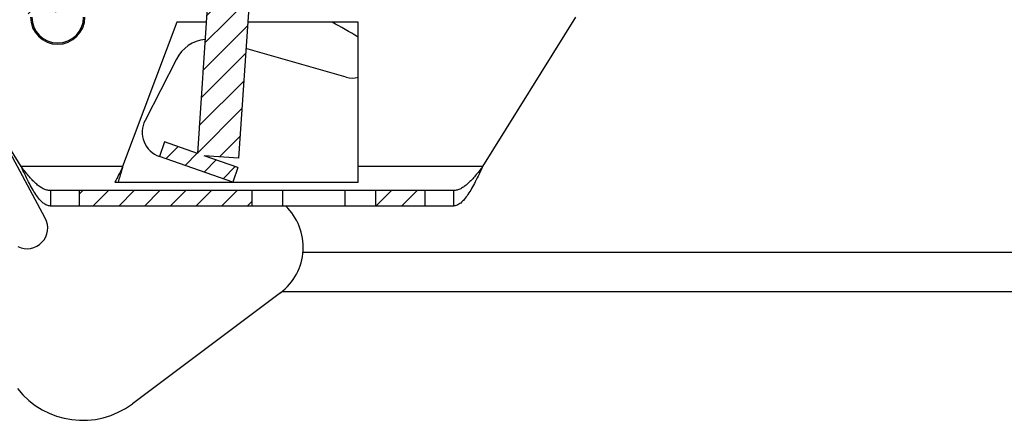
# Model space of a CAD drawing. Header units: millimetres. Extents: x 0 to 4200, y 0 to 2970.
# Tile 12 of 22: x 885 to 1075, y 2159 to 2236. Entities that reach past the tile are written whole.
import ezdxf

# ---------------------------------------------------------------- set-up
doc = ezdxf.new("R2010")
doc.units = ezdxf.units.MM
doc.header["$LTSCALE"] = 231
doc.layers.get('0').update_dxf_attribs({"linetype": 'CONTINUOUS'})

msp = doc.modelspace()

# ---------------------------------------------------------------- hatches: boundary and pattern name
at = {"linetype": 'CONTINUOUS'}
h = msp.add_hatch(dxfattribs=at)
h.set_pattern_fill('A', color=2, scale=3.5117968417, angle=45, style=0, pattern_type=0)
h.set_pattern_definition([(45, (0, 0), (-2.4832153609, 2.4832153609), [])])
edge = h.paths.add_edge_path()
edge.add_line((1696.7211471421, 2183.6710856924), (1641.3417305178, 2183.6710856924))
edge.add_arc((1641.3417305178, 2191.2916690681), 7.6205833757, 180, 270)
edge.add_line((1633.7211471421, 2191.2916690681), (1633.7211471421, 2238.0505023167))
edge.add_arc((1629.1005637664, 2238.0505023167), 4.6205833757, 0, 90)
edge.add_line((1629.1005637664, 2242.6710856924), (1622.0909032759, 2242.6710856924))
edge.add_line((1622.0909032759, 2242.6710856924), (1624.171025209, 2240.5909637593))
edge.add_arc((1624.5811471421, 2241.0010856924), 0.58, 225, 270)
edge.add_line((1624.5811471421, 2240.4210856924), (1628.1211471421, 2240.4210856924))
edge.add_line((1628.1211471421, 2240.4210856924), (1628.1211471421, 2238.7210856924))
edge.add_line((1618.7211471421, 2238.7210856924), (1628.1211471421, 2238.7210856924))
edge.add_arc((1618.7211471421, 2243.4210856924), 4.7, 141.9878905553, 270)
edge.add_arc((1613.8336388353, 2247.8010856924), 1.9, 172.3377443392, 308.5652107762)
edge.add_arc((1622.1586373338, 2246.6810856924), 10.3, 108.9801928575, 172.3377443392)
edge.add_line((1323.9211471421, 2256.4210856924), (1618.8086522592, 2256.4210856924))
edge.add_arc((1323.9211471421, 2254.6710856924), 1.75, 90, 180)
edge.add_line((1322.1711471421, 2247.6710856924), (1322.1711471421, 2254.6710856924))
edge.add_line((1320.9211471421, 2247.6710856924), (1322.1711471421, 2247.6710856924))
edge.add_line((1320.9211471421, 2247.6710856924), (1320.9211471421, 2254.6710856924))
edge.add_arc((1323.9211471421, 2254.6710856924), 3, 90, 180)
edge.add_line((1323.9211471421, 2257.6710856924), (1661.4404220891, 2257.6710856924))
edge.add_arc((1661.4404220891, 2259.6518107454), 1.9807250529, 270, 360)
edge.add_line((1663.4211471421, 2274.6710856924), (1663.4211471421, 2259.6518107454))
edge.add_line((1664.6711471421, 2274.6710856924), (1663.4211471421, 2274.6710856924))
edge.add_line((1664.6711471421, 2274.6710856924), (1664.6711471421, 2259.6518107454))
edge.add_arc((1661.4404220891, 2259.6518107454), 3.2307250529, 270, 360)
edge.add_line((1625.5086224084, 2256.4210856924), (1661.4404220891, 2256.4210856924))
edge.add_arc((1622.1586373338, 2246.6810856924), 10.3, 53.1301023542, 71.0198071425)
edge.add_arc((1628.1886373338, 2254.7210856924), 0.25, 244.4561633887, 53.1301023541)
edge.add_arc((1625.321147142, 2248.7210856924), 6.4, 64.4561633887, 165.2716043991)
edge.add_arc((1619.615010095, 2250.2210856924), 0.5, 165.2716043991, 270)
edge.add_line((1619.615010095, 2249.7210856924), (1628.4211471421, 2249.7210856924))
edge.add_arc((1628.4211471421, 2249.6210856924), 0.1, 0, 90)
edge.add_line((1628.5211471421, 2249.6210856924), (1628.5211471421, 2246.5510856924))
edge.add_arc((1628.4211471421, 2246.5510856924), 0.1, 270, 360)
edge.add_line((1628.2165410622, 2246.4510856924), (1628.4211471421, 2246.4510856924))
edge.add_arc((1628.2165410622, 2246.5510856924), 0.1, 197.4576031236, 270)
edge.add_line((1628.1211471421, 2246.5210856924), (1628.1211471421, 2246.4210856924))
edge.add_line((1624.5811471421, 2246.4210856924), (1628.1211471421, 2246.4210856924))
edge.add_arc((1624.5811471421, 2245.8410856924), 0.58, 90, 135)
edge.add_line((1624.171025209, 2246.2512076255), (1623.5909032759, 2245.6710856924))
edge.add_line((1629.1005637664, 2245.6710856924), (1623.5909032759, 2245.6710856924))
edge.add_arc((1629.1005637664, 2238.0505023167), 7.6205833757, 0, 90)
edge.add_line((1636.7211471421, 2191.2916690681), (1636.7211471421, 2238.0505023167))
edge.add_arc((1641.3417305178, 2191.2916690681), 4.6205833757, 180, 270)
edge.add_line((1696.7211471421, 2186.6710856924), (1641.3417305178, 2186.6710856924))
edge.add_line((1696.7211471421, 2186.6710856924), (1696.7211471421, 2183.6710856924))
edge = h.paths.add_edge_path()
edge.add_line((827.2791857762, 2183.6710856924), (773.2211471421, 2183.6710856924))
edge.add_line((773.2211471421, 2183.6710856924), (790.2211471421, 2183.6710856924))
edge.add_line((790.2211471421, 2183.6710856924), (790.2211471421, 2181.1710856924))
edge.add_line((773.2211471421, 2181.1710856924), (790.2211471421, 2181.1710856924))
edge.add_arc((773.2211471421, 2183.6710856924), 2.5, 90, 270)
edge.add_line((827.2791857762, 2186.1710856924), (773.2211471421, 2186.1710856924))
edge.add_arc((827.2791857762, 2190.1130470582), 3.9419613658, 270, 360)
edge.add_line((831.2211471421, 2238.2291243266), (831.2211471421, 2190.1130470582))
edge.add_arc((837.6631085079, 2238.2291243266), 6.4419613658, 90, 180)
edge.add_line((844.8513910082, 2244.6710856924), (837.6631085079, 2244.6710856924))
edge.add_line((843.2712690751, 2246.2512076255), (844.8513910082, 2244.6710856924))
edge.add_arc((842.8611471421, 2245.8410856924), 0.58, 45, 90)
edge.add_line((839.3211471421, 2246.4210856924), (842.8611471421, 2246.4210856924))
edge.add_line((839.3211471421, 2246.5210856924), (839.3211471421, 2246.4210856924))
edge.add_arc((839.2257532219, 2246.5510856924), 0.1, 270, 342.5423968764)
edge.add_line((839.0211471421, 2246.4510856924), (839.2257532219, 2246.4510856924))
edge.add_arc((839.0211471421, 2246.5510856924), 0.1, 180, 270)
edge.add_line((838.9211471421, 2249.6210856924), (838.9211471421, 2246.5510856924))
edge.add_arc((839.0211471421, 2249.6210856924), 0.1, 90, 180)
edge.add_line((839.0211471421, 2249.7210856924), (847.8272841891, 2249.7210856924))
edge.add_arc((847.8272841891, 2250.2210856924), 0.5, 270, 14.7283956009)
edge.add_arc((842.1211471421, 2248.7210856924), 6.4, 14.7283956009, 115.5438366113)
edge.add_arc((839.2536569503, 2254.7210856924), 0.25, 126.8698976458, 295.5438366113)
edge.add_arc((845.2836569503, 2246.6810856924), 10.3, 108.9801928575, 126.8698976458)
edge.add_line((825.401872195, 2256.4210856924), (841.9336718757, 2256.4210856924))
edge.add_arc((825.401872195, 2259.6518107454), 3.2307250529, 180, 270)
edge.add_line((822.1711471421, 2274.6710856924), (822.1711471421, 2259.6518107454))
edge.add_line((822.1711471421, 2274.6710856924), (823.4211471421, 2274.6710856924))
edge.add_line((823.4211471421, 2274.6710856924), (823.4211471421, 2259.6518107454))
edge.add_arc((825.401872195, 2259.6518107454), 1.9807250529, 180, 270)
edge.add_line((825.401872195, 2257.6710856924), (876.7711471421, 2257.6710856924))
edge.add_line((876.7711471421, 2257.6710856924), (876.7711471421, 2253.4210856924))
edge.add_line((876.7711471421, 2253.4210856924), (867.2711471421, 2253.4210856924))
edge.add_line((867.2711471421, 2253.4210856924), (867.2711471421, 2256.4210856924))
edge.add_line((848.6336420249, 2256.4210856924), (867.2711471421, 2256.4210856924))
edge.add_arc((845.2836569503, 2246.6810856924), 10.3, 7.6622556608, 71.0198071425)
edge.add_arc((853.6086554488, 2247.8010856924), 1.9, 231.4347892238, 7.6622556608)
edge.add_arc((848.7211471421, 2243.4210856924), 4.7, 270, 38.0121094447)
edge.add_line((839.3211471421, 2238.7210856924), (848.7211471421, 2238.7210856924))
edge.add_line((839.3211471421, 2240.4210856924), (839.3211471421, 2238.7210856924))
edge.add_line((839.3211471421, 2240.4210856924), (842.8611471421, 2240.4210856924))
edge.add_arc((842.8611471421, 2241.0010856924), 0.58, 270, 315)
edge.add_line((844.8513910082, 2242.1710856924), (843.2712690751, 2240.5909637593))
edge.add_line((844.8513910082, 2242.1710856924), (837.6631085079, 2242.1710856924))
edge.add_arc((837.6631085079, 2238.2291243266), 3.9419613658, 90, 180)
edge.add_line((833.7211471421, 2238.2291243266), (833.7211471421, 2211.6710856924))
edge.add_line((833.7211471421, 2211.6710856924), (859.6425577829, 2211.6710856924))
edge.add_arc((859.6425577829, 2198.7484404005), 12.9226452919, 65, 90)
edge.add_line((865.1039036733, 2210.4603344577), (883.1588332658, 2202.0411825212))
edge.add_line((881.0457419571, 2197.509643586), (883.1588332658, 2202.0411825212))
edge.add_line((862.9908123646, 2205.9287955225), (881.0457419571, 2197.509643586))
edge.add_arc((859.6425577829, 2198.7484404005), 7.9226452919, 65, 90)
edge.add_line((833.7211471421, 2206.6710856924), (859.6425577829, 2206.6710856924))
edge.add_line((833.7211471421, 2206.6710856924), (833.7211471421, 2190.1130470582))
edge.add_arc((827.2791857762, 2190.1130470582), 6.4419613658, 270, 360)
edge = h.paths.add_edge_path()
edge.add_line((1663.4904220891, 2277.6710856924), (1659.8711471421, 2277.6710856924))
edge.add_line((1659.8711471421, 2277.6710856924), (1323.7035349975, 2302.1193898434))
edge.add_arc((1323.9211399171, 2305.111487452), 2.9999997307, 179.9999999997, 265.8403992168)
edge.add_line((1320.9211471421, 2305.111487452), (1320.9211471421, 2317.9580493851))
edge.add_line((1320.9211471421, 2317.9580493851), (1322.1711471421, 2317.9580493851))
edge.add_line((1322.1711471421, 2305.111487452), (1322.1711471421, 2317.9580493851))
edge.add_arc((1323.9211399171, 2305.111487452), 1.7499998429, 179.9999999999, 265.8403992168)
edge.add_line((1659.9165412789, 2278.9210856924), (1323.794203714, 2303.3660971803))
edge.add_line((1663.4904220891, 2278.9210856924), (1659.9165412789, 2278.9210856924))
edge.add_arc((1663.4904220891, 2275.6903606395), 3.2307250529, 0, 90)
edge.add_line((1666.7211471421, 2229.2710856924), (1666.7211471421, 2275.6903606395))
edge.add_arc((1665.4711471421, 2229.2710856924), 1.25, 180, 360)
edge.add_line((1664.2211471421, 2229.2710856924), (1664.2211471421, 2241.5710856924))
edge.add_line((1665.4711471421, 2241.5710856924), (1664.2211471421, 2241.5710856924))
edge.add_line((1665.4711471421, 2229.2710856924), (1665.4711471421, 2241.5710856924))
edge.add_line((1665.4711471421, 2229.2710856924), (1665.4711471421, 2275.6903606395))
edge.add_arc((1663.4904220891, 2275.6903606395), 1.9807250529, 0, 90)
edge = h.paths.add_edge_path()
edge.add_line((826.9711471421, 2277.6710856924), (823.351872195, 2277.6710856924))
edge.add_arc((823.351872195, 2275.6903606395), 1.9807250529, 90, 180)
edge.add_line((821.3711471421, 2229.2710856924), (821.3711471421, 2275.6903606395))
edge.add_line((821.3711471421, 2229.2710856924), (821.3711471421, 2241.5710856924))
edge.add_line((821.3711471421, 2241.5710856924), (822.6211471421, 2241.5710856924))
edge.add_line((822.6211471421, 2229.2710856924), (822.6211471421, 2241.5710856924))
edge.add_arc((821.3711471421, 2229.2710856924), 1.25, 180, 360)
edge.add_line((820.1211471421, 2229.2710856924), (820.1211471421, 2275.6903606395))
edge.add_arc((823.351872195, 2275.6903606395), 3.2307250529, 90, 180)
edge.add_line((826.9257530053, 2278.9210856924), (823.351872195, 2278.9210856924))
edge.add_line((856.3227189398, 2281.0590250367), (826.9257530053, 2278.9210856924))
edge.add_arc((856.2683177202, 2281.8070494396), 0.75, 274.1596, 4.1596)
edge.add_line((857.016342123, 2281.8614506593), (856.9982083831, 2282.1107921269))
edge.add_arc((859.2422815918, 2282.2739957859), 2.25, 94.1596, 184.1596)
edge.add_line((859.0790779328, 2284.5180689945), (869.5661318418, 2285.2807560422))
edge.add_line((869.5661318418, 2285.2807560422), (869.1309220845, 2291.2649512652))
edge.add_line((874.2922904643, 2291.6403196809), (869.1309220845, 2291.2649512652))
edge.add_line((874.2922904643, 2291.6403196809), (874.2268710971, 2292.5398451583))
edge.add_arc((887.5872579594, 2278.7507167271), 19.2, 94.1596, 134.0952678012)
edge.add_arc((887.5872579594, 2278.7507167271), 19.2, 54.2239321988, 94.1596)
edge.add_line((898.8773591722, 2293.428306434), (898.811939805, 2294.3278319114))
edge.add_line((907.6209221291, 2294.0641954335), (898.8773591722, 2293.428306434))
edge.add_line((907.6209221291, 2294.0641954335), (910.3669974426, 2334.9721295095))
edge.add_line((910.3669974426, 2334.9721295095), (904.0811441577, 2335.3940874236))
edge.add_line((904.0811441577, 2335.3940874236), (905.7555803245, 2360.3379496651))
edge.add_arc((929.8102717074, 2308.0916511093), 57.5178571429, 98.9193008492, 114.7217914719)
edge.add_line((920.8925199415, 2364.9139846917), (920.9594973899, 2365.9117392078))
edge.add_arc((929.877249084, 2309.089404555), 57.5178581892, 93.9397614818, 98.9193006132)
edge.add_line((925.8583555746, 2365.4735842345), (925.9253330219, 2366.4713387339))
edge.add_arc((929.8102717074, 2308.0916511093), 57.5178571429, 93.099724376, 93.9397616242)
edge.add_line((926.7000505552, 2365.5253556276), (926.7670280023, 2366.5231101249))
edge.add_arc((929.877249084, 2309.089404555), 57.5178581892, 86.5480971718, 93.0997242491)
edge.add_line((933.2734581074, 2365.5051532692), (933.3404355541, 2366.5029077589))
edge.add_arc((929.8102717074, 2308.0916511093), 57.5178571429, 86.1596, 86.5480971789)
edge.add_arc((929.8102717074, 2308.0916511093), 57.5178571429, 81.0261469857, 86.1596)
edge.add_line((938.7821208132, 2364.9054682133), (938.8490982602, 2365.9032227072))
edge.add_arc((929.877249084, 2309.089404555), 57.5178581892, 76.0829275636, 81.0261470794)
edge.add_line((943.6443102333, 2363.9210633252), (943.7112876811, 2364.9188178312))
edge.add_arc((929.8102717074, 2308.0916511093), 57.5178571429, 57.5974085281, 76.0829273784)
edge.add_line((958.957641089, 2331.7103278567), (960.6320772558, 2356.6541900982))
edge.add_line((958.957641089, 2331.7103278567), (952.6717878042, 2332.1322857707))
edge.add_line((950.3248265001, 2297.1699022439), (952.6717878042, 2332.1322857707))
edge.add_line((959.1089173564, 2297.8087386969), (950.3248265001, 2297.1699022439))
edge.add_line((959.1089173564, 2297.8087386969), (959.0434979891, 2298.7082641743))
edge.add_arc((972.363356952, 2284.9161882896), 19.1739406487, 91.1700327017, 134.0021626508)
edge.add_arc((972.363356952, 2284.9161882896), 19.1739406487, 54.3170373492, 91.1700327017)
edge.add_line((983.6129302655, 2299.590830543), (983.5475108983, 2300.4903560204))
edge.add_line((988.8148265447, 2299.9691464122), (983.6129302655, 2299.590830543))
edge.add_line((989.2500363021, 2293.9849511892), (988.8148265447, 2299.9691464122))
edge.add_line((989.2500363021, 2293.9849511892), (1003.6971291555, 2295.0356381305))
edge.add_arc((1003.8603328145, 2292.7915649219), 2.25, 4.1596, 94.1596)
edge.add_line((1006.122539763, 2292.7054271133), (1006.1044060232, 2292.9547685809))
edge.add_arc((1006.8705641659, 2292.759828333), 0.75, 184.1596, 274.1596)
edge.add_line((1163.0480905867, 2303.3660971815), (1006.9249653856, 2292.0118039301))
edge.add_arc((1162.9211543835, 2305.1114874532), 1.7499998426, 274.1596007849, 360)
edge.add_line((1164.6711471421, 2305.1114874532), (1164.6711471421, 2317.9580493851))
edge.add_line((1165.9211471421, 2317.9580493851), (1164.6711471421, 2317.9580493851))
edge.add_line((1165.9211471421, 2305.1114874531), (1165.9211471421, 2317.9580493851))
edge.add_arc((1162.9211543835, 2305.1114874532), 2.9999997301, 274.159600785, 360)
edge.add_line((1163.1387593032, 2302.1193898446), (1007.015634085, 2290.765096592))
edge.add_arc((1006.8705641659, 2292.759828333), 2, 184.1596, 274.1596)
edge.add_line((1004.8758324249, 2292.6147584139), (1004.857698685, 2292.8640998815))
edge.add_arc((1003.8603328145, 2292.7915649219), 1, 4.1596, 94.1596)
edge.add_line((983.7711471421, 2292.3331892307), (1003.787797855, 2293.7889307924))
edge.add_line((983.7711471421, 2292.3331892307), (983.6804784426, 2293.5798965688))
edge.add_line((983.6804784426, 2293.5798965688), (976.7829629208, 2293.0782641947))
edge.add_line((976.7829629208, 2293.0782641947), (976.8223371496, 2292.5368630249))
edge.add_line((976.8223371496, 2292.5368630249), (976.7257294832, 2292.4725171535))
edge.add_line((979.7286768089, 2251.1815701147), (976.7257294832, 2292.4725171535))
edge.add_line((979.7286768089, 2251.1815701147), (979.9829079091, 2251.2000594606))
edge.add_line((979.9829079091, 2251.2000594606), (979.83783799, 2253.1947912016))
edge.add_line((983.7711471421, 2253.4808471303), (979.83783799, 2253.1947912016))
edge.add_line((983.7711471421, 2257.6710856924), (983.7711471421, 2253.4808471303))
edge.add_line((983.7711471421, 2257.6710856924), (1162.9211471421, 2257.6710856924))
edge.add_arc((1162.9211471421, 2254.6710856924), 3, 0, 90)
edge.add_line((1165.9211471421, 2247.6710856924), (1165.9211471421, 2254.6710856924))
edge.add_line((1165.9211471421, 2247.6710856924), (1164.6711471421, 2247.6710856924))
edge.add_line((1164.6711471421, 2247.6710856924), (1164.6711471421, 2254.6710856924))
edge.add_arc((1162.9211471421, 2254.6710856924), 1.75, 0, 90)
edge.add_line((992.2711471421, 2256.4210856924), (1162.9211471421, 2256.4210856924))
edge.add_line((992.2711471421, 2253.4210856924), (992.2711471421, 2256.4210856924))
edge.add_line((992.2711471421, 2253.4210856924), (984.6300393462, 2253.4210856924))
edge.add_line((984.7662669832, 2251.547936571), (984.6300393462, 2253.4210856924))
edge.add_line((984.7662669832, 2251.547936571), (982.0547364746, 2251.3507363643))
edge.add_spline(control_points=[(982.0547364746, 2251.3507363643), (982.2048217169, 2251.3223631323), (982.5125530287, 2251.2641429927), (982.9967056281, 2251.1724199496), (983.3347668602, 2251.1082971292), (983.5075995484, 2251.0754969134)], knot_values=[0, 0, 0, 0, 0.3333333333, 0.6666666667, 1, 1, 1, 1], degree=3, periodic=0)
edge.add_line((984.0617814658, 2243.4554177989), (983.5075995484, 2251.0754969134))
edge.add_spline(control_points=[(982.6640301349, 2242.9728630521), (982.808430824, 2243.0226532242), (983.1045002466, 2243.1247856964), (983.5702870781, 2243.2855945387), (983.8955132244, 2243.397955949), (984.0617814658, 2243.4554177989)], knot_values=[0, 0, 0, 0, 0.3333333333, 0.6666666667, 1, 1, 1, 1], degree=3, periodic=0)
edge.add_line((980.3379704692, 2242.8036968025), (982.6640301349, 2242.9728630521))
edge.add_line((980.5265613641, 2240.2105455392), (980.3379704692, 2242.8036968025))
edge.add_arc((790.8319846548, 2407.5216997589), 252.9368651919, 318.2630733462, 318.5876150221)
edge.add_line((979.575802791, 2239.1387590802), (971.8502399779, 2238.5769056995))
edge.add_arc((1122.3043149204, 2418.3203408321), 234.4016365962, 229.7188100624, 230.0690147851)
edge.add_line((970.7544114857, 2239.4998509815), (970.5658205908, 2242.0930022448))
edge.add_line((968.2397609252, 2241.9238359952), (970.5658205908, 2242.0930022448))
edge.add_spline(control_points=[(966.7868978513, 2242.1990754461), (966.9591136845, 2242.1663922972), (967.2963529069, 2242.1024252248), (967.7805490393, 2242.0106934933), (968.0890778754, 2241.9523222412), (968.2397609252, 2241.9238359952)], knot_values=[0, 0, 0, 0, 0.3333333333, 0.6666666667, 1, 1, 1, 1], degree=3, periodic=0)
edge.add_line((966.7868978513, 2242.1990754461), (966.232715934, 2249.8191545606))
edge.add_spline(control_points=[(966.232715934, 2249.8191545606), (966.3983907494, 2249.8764113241), (966.7228260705, 2249.9884996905), (967.1886547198, 2250.1493234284), (967.4854914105, 2250.2517208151), (967.6304672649, 2250.3017093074)], knot_values=[0, 0, 0, 0, 0.3333333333, 0.6666666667, 1, 1, 1, 1], degree=3, periodic=0)
edge.add_line((967.6304672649, 2250.3017093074), (964.9189367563, 2250.1045091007))
edge.add_line((964.9189367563, 2250.1045091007), (964.7738668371, 2252.0992408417))
edge.add_line((969.5572259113, 2252.4471179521), (964.7738668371, 2252.0992408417))
edge.add_line((969.7022958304, 2250.4523862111), (969.5572259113, 2252.4471179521))
edge.add_line((969.7022958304, 2250.4523862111), (969.9565269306, 2250.470875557))
edge.add_line((969.9565269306, 2250.470875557), (966.9535796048, 2291.7618225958))
edge.add_line((966.9535796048, 2291.7618225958), (966.8486784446, 2291.8115134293))
edge.add_line((966.8093042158, 2292.3529145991), (966.8486784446, 2291.8115134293))
edge.add_line((966.8093042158, 2292.3529145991), (959.6804784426, 2291.834459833))
edge.add_line((959.6804784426, 2291.834459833), (959.7711471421, 2290.5877524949))
edge.add_line((950.2711471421, 2289.8968504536), (959.7711471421, 2290.5877524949))
edge.add_line((950.2711471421, 2289.8968504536), (950.1804784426, 2291.1435577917))
edge.add_line((950.1804784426, 2291.1435577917), (954.3422308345, 2291.4462276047))
edge.add_line((954.3422308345, 2291.4462276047), (954.1971609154, 2293.4409593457))
edge.add_line((954.1971609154, 2293.4409593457), (949.2103315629, 2293.0782845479))
edge.add_line((948.9201917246, 2297.0677480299), (949.2103315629, 2293.0782845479))
edge.add_line((947.1018903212, 2296.9355092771), (948.9201917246, 2297.0677480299))
edge.add_line((947.1018903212, 2296.9355092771), (950.2827027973, 2344.319667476))
edge.add_line((951.7543906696, 2344.2208757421), (950.2827027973, 2344.319667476))
edge.add_line((952.5581200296, 2356.193929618), (951.7543906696, 2344.2208757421))
edge.add_line((952.5581200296, 2356.193929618), (942.1066417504, 2356.8955183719))
edge.add_line((941.0350026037, 2340.9314465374), (942.1066417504, 2356.8955183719))
edge.add_line((937.8421882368, 2341.1457743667), (941.0350026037, 2340.9314465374))
edge.add_line((937.8421882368, 2341.1457743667), (939.5133030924, 2340.5755652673))
edge.add_line((939.5133030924, 2340.5755652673), (939.1190740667, 2334.7027856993))
edge.add_line((939.1190740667, 2334.7027856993), (937.3867415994, 2334.361043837))
edge.add_line((937.3867415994, 2334.361043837), (935.590783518, 2334.481603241))
edge.add_line((935.590783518, 2334.481603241), (927.2052071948, 2209.5627411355))
edge.add_line((927.2052071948, 2209.5627411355), (920.5488930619, 2210.0095674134))
edge.add_line((927.0750131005, 2207.721883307), (920.5488930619, 2210.0095674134))
edge.add_line((927.0750131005, 2207.721883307), (926.0825930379, 2204.8907876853))
edge.add_line((926.0825930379, 2204.8907876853), (911.9271149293, 2209.8528879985))
edge.add_line((912.919534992, 2212.6839836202), (911.9271149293, 2209.8528879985))
edge.add_line((919.2478134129, 2210.4656514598), (912.919534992, 2212.6839836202))
edge.add_line((927.6087476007, 2335.0174228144), (919.2478134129, 2210.4656514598))
edge.add_line((927.6087476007, 2335.0174228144), (925.8127895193, 2335.1379822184))
edge.add_line((924.1416746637, 2335.7081913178), (925.8127895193, 2335.1379822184))
edge.add_line((924.5359036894, 2341.5809708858), (924.1416746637, 2335.7081913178))
edge.add_line((926.2682361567, 2341.9227127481), (924.5359036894, 2341.5809708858))
edge.add_line((923.0754217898, 2342.1370405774), (926.2682361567, 2341.9227127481))
edge.add_line((923.0754217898, 2342.1370405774), (924.1470609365, 2358.101112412))
edge.add_line((924.1470609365, 2358.101112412), (913.6955826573, 2358.8027011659))
edge.add_line((913.6955826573, 2358.8027011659), (912.8918532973, 2346.82964729))
edge.add_line((914.3635411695, 2346.7308555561), (912.8918532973, 2346.82964729))
edge.add_line((910.843858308, 2294.2985884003), (914.3635411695, 2346.7308555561))
edge.add_line((909.0255569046, 2294.1663496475), (910.843858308, 2294.2985884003))
edge.add_line((909.0255569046, 2294.1663496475), (909.3156967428, 2290.1768861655))
edge.add_line((909.3156967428, 2290.1768861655), (904.3288673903, 2289.8142113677))
edge.add_line((904.4739373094, 2287.8194796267), (904.3288673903, 2289.8142113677))
edge.add_line((904.4739373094, 2287.8194796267), (910.1804784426, 2288.2344965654))
edge.add_line((910.1804784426, 2288.2344965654), (910.2711471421, 2286.9877892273))
edge.add_line((900.7711471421, 2286.296887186), (910.2711471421, 2286.9877892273))
edge.add_line((900.7711471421, 2286.296887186), (900.6804784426, 2287.5435945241))
edge.add_line((900.6804784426, 2287.5435945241), (892.0068639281, 2286.9127926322))
edge.add_line((892.0068639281, 2286.9127926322), (892.0503849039, 2286.3143731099))
edge.add_line((894.6181224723, 2251.0076212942), (892.0503849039, 2286.3143731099))
edge.add_line((894.6181224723, 2251.0076212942), (894.8674639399, 2251.0257550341))
edge.add_line((894.8674639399, 2251.0257550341), (894.7223940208, 2253.0204867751))
edge.add_line((899.4598819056, 2253.365027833), (894.7223940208, 2253.0204867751))
edge.add_line((899.6049518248, 2251.370296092), (899.4598819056, 2253.365027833))
edge.add_line((899.6049518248, 2251.370296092), (896.9120639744, 2251.1744517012))
edge.add_line((898.8822230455, 2250.7971838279), (896.9120639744, 2251.1744517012))
edge.add_line((899.4161993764, 2243.4549343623), (898.8822230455, 2250.7971838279))
edge.add_line((897.5213576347, 2242.7965783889), (899.4161993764, 2243.4549343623))
edge.add_line((895.2274161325, 2242.629747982), (897.5213576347, 2242.7965783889))
edge.add_line((895.488541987, 2239.0392308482), (895.2274161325, 2242.629747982))
edge.add_line((894.563711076, 2237.9693300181), (895.488541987, 2239.0392308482))
edge.add_line((894.563711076, 2237.9693300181), (886.584784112, 2237.3890503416))
edge.add_line((886.584784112, 2237.3890503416), (885.5148832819, 2238.3138812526))
edge.add_line((885.5148832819, 2238.3138812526), (885.2537574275, 2241.9043983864))
edge.add_line((882.9598159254, 2241.7375679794), (885.2537574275, 2241.9043983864))
edge.add_line((882.9598159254, 2241.7375679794), (880.9896568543, 2242.1148358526))
edge.add_line((880.9896568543, 2242.1148358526), (880.4556805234, 2249.4570853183))
edge.add_line((880.4556805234, 2249.4570853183), (882.3505222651, 2250.1154412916))
edge.add_line((882.3505222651, 2250.1154412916), (879.6576344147, 2249.9195969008))
edge.add_line((879.6576344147, 2249.9195969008), (879.5125644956, 2251.9143286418))
edge.add_line((884.2500523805, 2252.2588696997), (879.5125644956, 2251.9143286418))
edge.add_line((884.3951222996, 2250.2641379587), (884.2500523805, 2252.2588696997))
edge.add_line((884.3951222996, 2250.2641379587), (884.6444637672, 2250.2822716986))
edge.add_line((884.6444637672, 2250.2822716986), (882.0767261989, 2285.5890235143))
edge.add_line((882.0332052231, 2286.1874430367), (882.0767261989, 2285.5890235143))
edge.add_line((882.0332052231, 2286.1874430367), (876.6804784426, 2285.7981577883))
edge.add_line((876.6804784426, 2285.7981577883), (876.7711471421, 2284.5514504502))
edge.add_line((859.1697466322, 2283.2713616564), (876.7711471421, 2284.5514504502))
edge.add_arc((859.2422815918, 2282.2739957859), 1, 94.1596, 184.1596)
edge.add_line((858.2630494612, 2281.9521193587), (858.2449157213, 2282.2014608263))
edge.add_arc((856.2683177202, 2281.8070494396), 2, 274.1596, 4.1596)
edge.add_line((856.4133876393, 2279.8123176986), (826.9711471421, 2277.6710856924))
edge.add_line((977.6352588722, 2295.1455308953), (976.6378930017, 2295.0729959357))
edge.add_line((977.3451190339, 2299.1349943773), (977.6352588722, 2295.1455308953))
edge.add_line((976.8464360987, 2299.0987268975), (977.3451190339, 2299.1349943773))
edge.add_arc((976.8827035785, 2298.6000439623), 0.5, 94.1596, 184.1595999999)
edge.add_line((976.3840206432, 2298.5637764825), (976.6378930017, 2295.0729959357))
edge.add_line((966.6642342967, 2294.3476463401), (965.6668684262, 2294.2751113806))
edge.add_line((966.4103619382, 2297.8384268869), (966.6642342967, 2294.3476463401))
edge.add_arc((965.9116790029, 2297.8021594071), 0.5, 4.1595999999, 94.1596)
edge.add_line((965.3767285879, 2298.2645748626), (965.8754115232, 2298.3008423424))
edge.add_line((965.3767285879, 2298.2645748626), (965.6668684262, 2294.2751113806))
edge = h.paths.add_edge_path()
edge.add_line((900.7711471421, 2257.6710856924), (910.2711471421, 2257.6710856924))
edge.add_line((910.2711471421, 2257.6710856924), (910.2711471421, 2256.4210856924))
edge.add_line((910.2711471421, 2253.4210856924), (910.2711471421, 2256.4210856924))
edge.add_line((910.2711471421, 2253.4210856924), (900.7711471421, 2253.4210856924))
edge.add_line((900.7711471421, 2257.6710856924), (900.7711471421, 2253.4210856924))
edge = h.paths.add_edge_path()
edge.add_line((950.2711471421, 2257.6710856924), (959.7711471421, 2257.6710856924))
edge.add_line((959.7711471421, 2257.6710856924), (959.7711471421, 2253.4210856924))
edge.add_line((959.7711471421, 2253.4210856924), (950.2711471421, 2253.4210856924))
edge.add_line((950.2711471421, 2253.4210856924), (950.2711471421, 2256.4210856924))
edge.add_line((950.2711471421, 2257.6710856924), (950.2711471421, 2256.4210856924))
edge = h.paths.add_edge_path()
edge.add_line((1166.4211471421, 2482.6351873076), (1166.4211471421, 2232.6710856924))
edge.add_arc((1165.9211471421, 2479.1710856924), 3.5, 81.7867892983, 90)
edge.add_line((1140.3373981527, 2482.6710856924), (1165.9211471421, 2482.6710856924))
edge.add_arc((1140.3373981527, 2486.9710856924), 4.3, 179, 270)
edge.add_line((1136.1428620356, 2493.050633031), (1136.0380530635, 2487.0461310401))
edge.add_arc((1155.8311471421, 2487.6710856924), 20.41, 164.7177573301, 180)
edge.add_line((1135.4211471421, 2487.6710856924), (1135.4211471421, 2467.6710856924))
edge.add_line((1133.9211471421, 2467.6710856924), (1135.4211471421, 2467.6710856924))
edge.add_line((1133.9211471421, 2487.6710856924), (1133.9211471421, 2467.6710856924))
edge.add_arc((1155.8311471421, 2487.6710856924), 21.91, 116.3715832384, 180)
edge.add_arc((1243.4211471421, 2311.0022202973), 219.1, 90, 116.3715832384)
edge.add_arc((1243.4211471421, 2311.0022202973), 219.1, 63.6284167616, 90)
edge.add_arc((1331.0111471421, 2487.6710856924), 21.91, 0, 63.6284167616)
edge.add_line((1352.9211471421, 2487.6710856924), (1352.9211471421, 2467.6710856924))
edge.add_line((1351.4211471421, 2467.6710856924), (1352.9211471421, 2467.6710856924))
edge.add_line((1351.4211471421, 2487.6710856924), (1351.4211471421, 2467.6710856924))
edge.add_arc((1331.0111471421, 2487.6710856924), 20.41, 0, 15.2822426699)
edge.add_line((1350.6994322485, 2493.050633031), (1350.8042412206, 2487.0461310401))
edge.add_arc((1346.5048961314, 2486.9710856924), 4.3, 270, 1)
edge.add_line((1348.4211471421, 2482.6710856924), (1346.5048961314, 2482.6710856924))
edge.add_arc((1348.4211471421, 2481.6710856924), 1, 0, 90)
edge.add_line((1349.4211471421, 2468.6710856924), (1349.4211471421, 2481.6710856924))
edge.add_arc((1348.4211471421, 2468.6710856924), 1, 270, 360)
edge.add_line((1321.4211471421, 2467.6710856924), (1348.4211471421, 2467.6710856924))
edge.add_arc((1321.4211471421, 2468.6710856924), 1, 180, 270)
edge.add_line((1320.4211471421, 2481.6710856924), (1320.4211471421, 2468.6710856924))
edge.add_arc((1321.4211471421, 2481.6710856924), 1, 90, 180)
edge.add_line((1320.9211471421, 2482.6710856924), (1321.4211471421, 2482.6710856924))
edge.add_arc((1320.9211471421, 2479.1710856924), 3.5, 90, 98.2132107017)
edge.add_line((1320.4211471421, 2482.6351873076), (1320.4211471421, 2232.6710856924))
edge.add_line((1318.9211471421, 2232.6710856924), (1320.4211471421, 2232.6710856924))
edge.add_line((1318.9211471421, 2482.0433670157), (1318.9211471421, 2232.6710856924))
edge.add_arc((1320.9211471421, 2479.1710856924), 3.5, 124.849904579, 180)
edge.add_line((1317.4211471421, 2479.1710856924), (1317.4211471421, 2474.6710856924))
edge.add_line((1316.6211471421, 2474.6710856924), (1317.4211471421, 2474.6710856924))
edge.add_line((1316.6211471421, 2479.1710856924), (1316.6211471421, 2474.6710856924))
edge.add_arc((1320.9211471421, 2479.1710856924), 4.3, 90, 180)
edge.add_line((1320.9211471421, 2483.4710856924), (1346.5050179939, 2483.4710856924))
edge.add_arc((1346.5050179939, 2486.9710856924), 3.5, 270, 1)
edge.add_line((1349.8711471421, 2494.6710856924), (1350.0044849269, 2487.032169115))
edge.add_line((1349.8711471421, 2494.6710856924), (1350.1832127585, 2494.6710856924))
edge.add_arc((1331.0111471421, 2487.6710856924), 20.41, 20.0578732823, 63.6284167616)
edge.add_arc((1243.4211471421, 2311.0022202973), 217.6, 63.6284167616, 90)
edge.add_arc((1243.4211471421, 2311.0022202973), 217.6, 90, 116.3715832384)
edge.add_arc((1155.8311471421, 2487.6710856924), 20.41, 116.3715832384, 159.9421267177)
edge.add_line((1136.6590815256, 2494.6710856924), (1136.9711471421, 2494.6710856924))
edge.add_line((1136.9711471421, 2494.6710856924), (1136.8378093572, 2487.032169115))
edge.add_arc((1140.3372762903, 2486.9710856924), 3.5, 179, 270)
edge.add_line((1140.3372762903, 2483.4710856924), (1165.9211471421, 2483.4710856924))
edge.add_arc((1165.9211471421, 2479.1710856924), 4.3, 0, 90)
edge.add_line((1170.2211471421, 2479.1710856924), (1170.2211471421, 2474.6710856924))
edge.add_line((1169.4211471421, 2474.6710856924), (1170.2211471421, 2474.6710856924))
edge.add_line((1169.4211471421, 2479.1710856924), (1169.4211471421, 2474.6710856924))
edge.add_arc((1165.9211471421, 2479.1710856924), 3.5, 0, 55.150095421)
edge.add_line((1167.9211471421, 2482.0433670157), (1167.9211471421, 2232.6710856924))
edge.add_line((1166.4211471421, 2232.6710856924), (1167.9211471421, 2232.6710856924))
edge = h.paths.add_edge_path()
edge.add_line((953.7044981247, 2200.2880971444), (953.7044981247, 2203.2880971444))
edge.add_line((963.1413790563, 2203.2880971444), (953.7044981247, 2203.2880971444))
edge.add_line((963.1413790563, 2203.2880971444), (963.1413790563, 2200.2880971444))
edge.add_line((963.1413790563, 2200.2880971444), (953.7044981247, 2200.2880971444))
edge = h.paths.add_edge_path()
edge.add_line((929.8377961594, 2200.2880971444), (929.8377961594, 2203.2880971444))
edge.add_line((929.8377961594, 2200.2880971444), (896.4009152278, 2200.2880971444))
edge.add_line((896.4009152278, 2203.2880971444), (896.4009152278, 2200.2880971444))
edge.add_line((929.8377961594, 2203.2880971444), (896.4009152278, 2203.2880971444))
edge = h.paths.add_edge_path()
edge.add_arc((951.3688522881, 2681.5034756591), 34, 96.4631669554, 256.0416201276)
edge.add_arc((947.8793538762, 2712.3064528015), 3, 86.1596, 96.4631669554)
edge.add_line((966.1292009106, 2714.0881254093), (948.0802862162, 2715.2997162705))
edge.add_arc((965.9282685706, 2711.0948619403), 3, 75.8560330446, 86.1596)
edge.add_arc((958.3531337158, 2681.0346335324), 34, 15.4609610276, 75.8560330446)
edge.add_arc((994.0141984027, 2690.8981586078), 3.000001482, 195.4609303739, 266.1595436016)
edge.add_line((993.8132631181, 2687.9048953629), (999.8770815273, 2687.4978422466))
edge.add_spline(control_points=[(999.8770773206, 2687.4977795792), (999.9546617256, 2687.492571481), (1000.109311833, 2687.4755885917), (1000.3410671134, 2687.430318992), (1000.5685634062, 2687.3650858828), (1000.7906831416, 2687.2799857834), (1001.0073998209, 2687.1751187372), (1001.2159674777, 2687.0509578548), (1001.4140783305, 2686.908508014), (1001.601611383, 2686.7478974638), (1001.7777032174, 2686.569030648), (1001.9406858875, 2686.372662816), (1002.0906070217, 2686.1577448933), (1002.2255430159, 2685.9250466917), (1002.3445855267, 2685.6742843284), (1002.4465928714, 2685.4051201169), (1002.5303545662, 2685.1164436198), (1002.5939391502, 2684.8086130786), (1002.6350877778, 2684.483101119), (1002.6515902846, 2684.1469995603), (1002.645431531, 2683.9168776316), (1002.6377930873, 2683.8002406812)], knot_values=[0, 0, 0, 0, 0.0526315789, 0.1052631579, 0.1578947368, 0.2105263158, 0.2631578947, 0.3157894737, 0.3684210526, 0.4210526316, 0.4736842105, 0.5263157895, 0.5789473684, 0.6315789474, 0.6842105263, 0.7368421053, 0.7894736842, 0.8421052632, 0.8947368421, 0.9473684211, 1, 1, 1, 1], degree=3, periodic=0)
edge.add_line((1002.6365695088, 2683.7817803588), (1002.637794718, 2683.8002405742))
edge.add_line((1002.1034654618, 2675.8401972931), (1002.6365695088, 2683.7817803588))
edge.add_arc((999.1102019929, 2676.0411296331), 3, 266.1596, 356.1596)
edge.add_line((993.9882869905, 2673.3782027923), (998.9092696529, 2673.0478661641))
edge.add_arc((993.7873546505, 2670.3849393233), 3, 86.1596, 163.2719397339)
edge.add_arc((958.3531337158, 2681.0346335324), 34, 276.2775798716, 343.2719397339)
edge.add_arc((962.3989118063, 2644.2564918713), 2.9999997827, 96.2775654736, 176.1595911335)
edge.add_line((959.405649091, 2644.457424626), (946.8673476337, 2457.6759452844))
edge.add_arc((943.8740841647, 2457.8768776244), 3, 280.6371121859, 356.1596)
edge.add_arc((944.6124361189, 2453.9456136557), 1, 100.637112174, 176.1596)
edge.add_line((943.6146816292, 2454.0125911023), (941.8732680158, 2428.0709743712))
edge.add_arc((938.8800045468, 2428.2719067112), 3, 266.1596, 356.1596)
edge.add_line((938.6790722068, 2425.2786432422), (936.6835632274, 2425.4125981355))
edge.add_arc((936.8844955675, 2428.4058616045), 3, 176.1596, 266.1596)
edge.add_line((935.6326457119, 2454.5484106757), (933.8912320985, 2428.6067939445))
edge.add_arc((934.6348912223, 2454.6153881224), 1, 356.1596, 86.1596)
edge.add_line((934.7018686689, 2455.613142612), (919.735551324, 2456.6178043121))
edge.add_arc((919.936483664, 2459.6110677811), 3, 176.1596, 266.1596)
edge.add_line((917.6129946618, 2469.7895450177), (916.9432201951, 2459.8120001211))
edge.add_arc((920.6062581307, 2469.5886126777), 3, 86.1596, 176.1596)
edge.add_line((921.7786881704, 2472.5166612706), (920.8071904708, 2472.5818761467))
edge.add_arc((921.5777558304, 2469.5233978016), 3, 356.1596, 86.1596)
edge.add_line((924.3700869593, 2466.3292019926), (924.5710192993, 2469.3224654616))
edge.add_arc((927.3633504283, 2466.1282696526), 3, 176.1596, 266.1596)
edge.add_line((930.1819383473, 2462.932311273), (927.1624180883, 2463.1350061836))
edge.add_arc((930.3828706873, 2465.925574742), 3, 266.1596, 356.1596)
edge.add_line((945.4370862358, 2645.3951088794), (933.3761341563, 2465.724642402))
edge.add_arc((942.4438231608, 2645.5960409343), 2.9999998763, 356.1596049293, 76.0416279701)
edge.add_line((964.5649946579, 2704.7022919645), (948.3760907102, 2705.7890236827))
edge.add_arc((948.1751582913, 2702.7957590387), 3.0000005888, 86.1595999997, 98.5303510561)
edge.add_arc((951.3688438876, 2681.5034666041), 24.5304759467, 98.5303493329, 253.7863506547)
edge.add_arc((945.3571077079, 2660.8293191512), 3.0000005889, 253.786348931, 266.1596000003)
edge.add_line((945.156175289, 2657.8360545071), (961.3467357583, 2656.7492115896))
edge.add_arc((961.5476681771, 2659.7424762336), 3.0000005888, 266.1596000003, 278.5326126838)
edge.add_arc((958.353142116, 2681.0346425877), 24.5304759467, 278.5326109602, 73.7886122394)
edge.add_arc((964.364062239, 2701.7090273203), 3.0000005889, 73.7886105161, 86.1595999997)

# ---------------------------------------------------------------- linework, layer by layer
at = {"color": 7, "linetype": 'CONTINUOUS'}
for p, q in [((927.6087476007, 2335.0174228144), (919.2478134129, 2210.4656514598)), ((935.590783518, 2334.481603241), (927.2052071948, 2209.5627411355)), ((885.219097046, 2207.9086805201), (867.2711471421, 2236.8005023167)), ((915.2711471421, 2235.8005023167), (904.8117139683, 2207.9086805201)), ((920.9484959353, 2235.8005023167), (915.2711471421, 2235.8005023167)), ((950.2711471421, 2235.8005023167), (928.9665004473, 2235.8005023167)), ((950.2711471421, 2207.9086805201), (950.2711471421, 2235.8005023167)), ((992.2711471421, 2236.8005023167), (974.3231972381, 2207.9086805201)), ((947.9511293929, 2225.1770157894), (928.6260894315, 2230.7294427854)), ((915.1870148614, 2228.7018864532), (909.12879888, 2216.8465914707)), ((889.8626778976, 2197.932529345), (879.8502130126, 2216.55127433)), ((912.919534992, 2212.6839836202), (911.9271149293, 2209.8528879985)), ((919.2478134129, 2210.4656514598), (912.919534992, 2212.6839836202)), ((926.0825930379, 2204.8907876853), (911.9271149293, 2209.8528879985)), ((927.0750131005, 2207.721883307), (920.5488930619, 2210.0095674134)), ((927.2052071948, 2209.5627411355), (920.5488930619, 2210.0095674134)), ((927.0750131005, 2207.721883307), (926.0825930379, 2204.8907876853)), ((950.2711471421, 2204.9021004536), (950.2711471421, 2207.9086805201)), ((903.2711471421, 2204.9021004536), (926.0503208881, 2204.9021004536)), ((926.0865586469, 2204.9021004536), (950.2711471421, 2204.9021004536)), ((896.4009152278, 2203.2880971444), (890.8772077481, 2203.2880971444)), ((890.8772077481, 2203.2880971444), (890.8772077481, 2200.2880971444)), ((929.8377961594, 2203.2880971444), (896.4009152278, 2203.2880971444)), ((896.4009152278, 2203.2880971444), (896.4009152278, 2200.2880971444)), ((929.8377961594, 2200.2880971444), (929.8377961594, 2203.2880971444)), ((935.7711471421, 2203.2880971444), (929.8512115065, 2203.2880971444)), ((947.7711471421, 2203.2880971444), (935.7711471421, 2203.2880971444)), ((953.6910827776, 2203.2880971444), (947.7711471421, 2203.2880971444)), ((953.7044981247, 2203.2880971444), (953.6910827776, 2203.2880971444)), ((953.7044981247, 2200.2880971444), (953.7044981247, 2203.2880971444)), ((963.1413790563, 2203.2880971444), (953.7044981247, 2203.2880971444)), ((968.665086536, 2203.2880971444), (963.1413790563, 2203.2880971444)), ((963.1413790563, 2203.2880971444), (963.1413790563, 2200.2880971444)), ((968.665086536, 2203.2880971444), (968.665086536, 2200.2880971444)), ((896.4009152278, 2200.2880971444), (890.8772077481, 2200.2880971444)), ((929.8377961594, 2200.2880971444), (896.4009152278, 2200.2880971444)), ((929.8512115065, 2200.2880971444), (929.8377961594, 2200.2880971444)), ((935.7711471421, 2200.2880971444), (929.8512115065, 2200.2880971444)), ((947.7711471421, 2200.2880971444), (935.7711471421, 2200.2880971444)), ((953.6910827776, 2200.2880971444), (947.7711471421, 2200.2880971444)), ((963.1413790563, 2200.2880971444), (953.7044981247, 2200.2880971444)), ((968.665086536, 2200.2880971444), (963.1413790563, 2200.2880971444)), ((935.2831441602, 2183.5293997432), (906.7037931, 2162.0649944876)), ((1218.7211471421, 2183.6710856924), (935.4591001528, 2183.6710856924))]:
    msp.add_line(p, q, dxfattribs=at)
at = {"color": 9, "linetype": 'CONTINUOUS'}
for p, q in [((904.8117139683, 2207.9086805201), (885.219097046, 2207.9086805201)), ((974.3231972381, 2207.9086805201), (950.2711471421, 2207.9086805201)), ((935.7711471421, 2200.2880971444), (935.7711471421, 2203.2880971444)), ((947.7711471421, 2200.2880971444), (947.7711471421, 2203.2880971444)), ((1218.7211471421, 2191.2916690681), (939.623032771, 2191.2916690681))]:
    msp.add_line(p, q, dxfattribs=at)
at = {"color": 7, "linetype": 'CONTINUOUS'}
for centre, radius, start, end in [((892.2711471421, 2236.8005023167), 5.25, 180, 360), ((892.2711471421, 2236.8005023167), 5, 180, 360), ((869.2304379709, 2096.835744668), 158.4187253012, 59.2295357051, 61.3182163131), ((921.4203041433, 2225.5165913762), 7, 95.6990482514, 152.9323534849), ((949.0557119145, 2229.0214790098), 4, 253.9697021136, 287.6925365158), ((913.5811483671, 2214.5713807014), 5, 152.9323534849, 250.6822545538), ((928.6772579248, 2192.3249819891), 11, 306.9082318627, 46.4065374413), ((886.3397661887, 2196.0380391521), 4, 244.0976309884, 28.2697021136), ((897.095231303, 2174.8585686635), 16, 218.00350938, 306.9082318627)]:
    msp.add_arc(centre, radius, start, end, dxfattribs=at)
for points, knots in [([(890.8772077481, 2200.2880971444), (890.6364614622, 2200.2880971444), (890.1161018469, 2200.4059027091), (889.3965145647, 2200.8784823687), (888.6959974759, 2201.6035246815), (888.000987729, 2202.5578086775), (887.3063448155, 2203.7095522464), (886.3538498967, 2205.5031644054), (885.6808001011, 2206.9318945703), (885.219097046, 2207.9086805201)], [0, 0, 0, 0, 0.073523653, 0.1579812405, 0.2595847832, 0.3799662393, 0.5178201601, 0.6700447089, 1, 1, 1, 1]), ([(890.8772077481, 2203.2880971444), (890.6396090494, 2203.2880971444), (890.1486290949, 2203.3520924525), (889.42993291, 2203.6284004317), (888.7204045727, 2204.0672825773), (887.7430753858, 2204.8765623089), (886.5689625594, 2206.1766705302), (885.6831629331, 2207.3133955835), (885.219097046, 2207.9086805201)], [0, 0, 0, 0, 0.0946575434, 0.194863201, 0.3045756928, 0.4255902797, 0.6992937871, 1, 1, 1, 1]), ([(904.8117139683, 2207.9086805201), (904.5593135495, 2207.3723358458), (904.0798802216, 2206.3533122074), (903.5523102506, 2205.3557799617), (903.2711471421, 2204.9021004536)], [0, 0, 0, 0, 0.526198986, 1, 1, 1, 1]), ([(904.8117139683, 2207.9086805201), (904.7383031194, 2207.6514007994), (904.4515201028, 2206.6465974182), (904.1599580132, 2205.6430202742), (903.92937871, 2204.9006059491)], [0, 0, 0, 0, 0.2560404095, 1, 1, 1, 1]), ([(974.3231972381, 2207.9086805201), (973.861494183, 2206.9318945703), (973.1884443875, 2205.5031644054), (972.2359494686, 2203.7095522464), (971.5413065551, 2202.5578086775), (970.8462968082, 2201.6035246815), (970.1457797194, 2200.8784823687), (969.4261924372, 2200.4059027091), (968.9058328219, 2200.2880971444), (968.665086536, 2200.2880971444)], [0, 0, 0, 0, 0.3299552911, 0.4821798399, 0.6200337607, 0.7404152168, 0.8420187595, 0.926476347, 1, 1, 1, 1]), ([(974.3231972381, 2207.9086805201), (973.859131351, 2207.3133955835), (972.9733317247, 2206.1766705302), (971.7992188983, 2204.8765623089), (970.8218897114, 2204.0672825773), (970.1123613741, 2203.6284004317), (969.3936651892, 2203.3520924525), (968.9026852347, 2203.2880971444), (968.665086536, 2203.2880971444)], [0, 0, 0, 0, 0.3007062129, 0.5744097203, 0.6954243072, 0.805136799, 0.9053424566, 1, 1, 1, 1])]:
    msp.add_open_spline(points, degree=3, knots=knots, dxfattribs=at)

doc.saveas('drawing.dxf')
